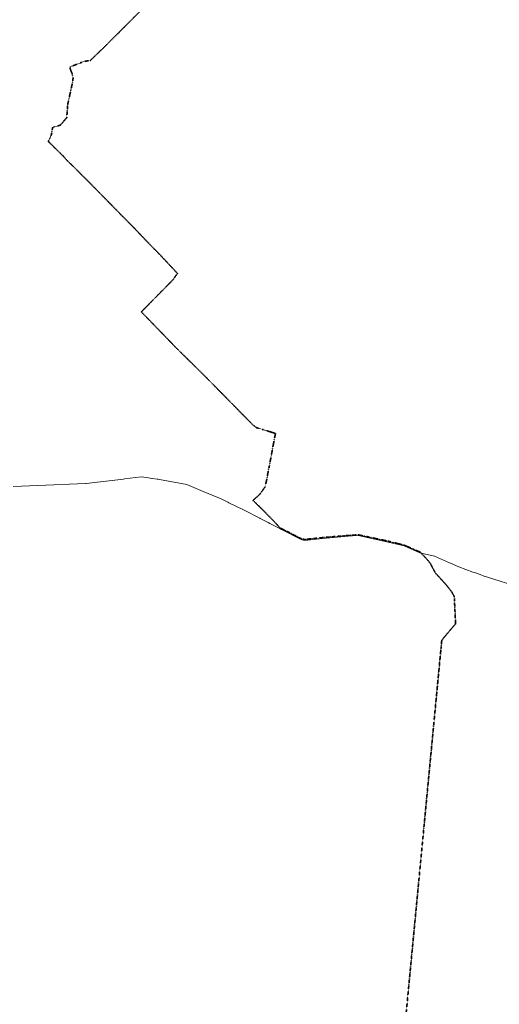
# Model space of a CAD drawing. Extents: x 5459987 to 5506369, y 5959610 to 5991660.
# Tile 43 of 51: x 5464983 to 5468420, y 5967350 to 5974402. Entities that reach past the tile are written whole.
import ezdxf

# ---------------------------------------------------------------- set-up
doc = ezdxf.new("R2010")
doc.units = 0
doc.linetypes.add('KROPK3-2', pattern=[2.49, 1.5, -0.47, 0.05, -0.47])
doc.layers.get('0').update_dxf_attribs({"linetype": 'CONTINUOUS'})
for name, color, linetype, lineweight in [('GEPPGG', 7, 'CONTINUOUS', 18), ('GEPPGJ', 7, 'CONTINUOUS', 18), ('GESJEW', 7, 'CONTINUOUS', 35), ('GESOZN', 7, 'CONTINUOUS', 18)]:
    doc.layers.add(name, color=color, linetype=linetype, lineweight=lineweight)

# ---------------------------------------------------------------- blocks, each defined once
blk = doc.blocks.new('GEPPGG1_1')
at = {"color": 0}
blk.add_lwpolyline([(0, 0.25), (0.077254, 0.237764), (0.146946, 0.202254), (0.202254, 0.146946), (0.237764, 0.077254), (0.25, 0), (0.237764, -0.077254), (0.202254, -0.146946), (0.146946, -0.202254), (0.077254, -0.237764), (0, -0.25), (-0.077254, -0.237764), (-0.146946, -0.202254), (-0.202254, -0.146946), (-0.237764, -0.077254), (-0.25, 0), (-0.237764, 0.077254), (-0.202254, 0.146946), (-0.146946, 0.202254), (-0.077254, 0.237764)], close=True, dxfattribs=at)
blk = doc.blocks.new('GEPPGG1_2')
blk.add_hatch(color=0).paths.add_polyline_path([(0, -0.045), (0.013906, -0.042798), (0.02645, -0.036406), (0.036406, -0.02645), (0.042798, -0.013906), (0.045, 0), (0.042798, 0.013906), (0.036406, 0.02645), (0.02645, 0.036406), (0.013906, 0.042798), (0, 0.045), (-0.013906, 0.042798), (-0.02645, 0.036406), (-0.036406, 0.02645), (-0.042798, 0.013906), (-0.045, 0), (-0.042798, -0.013906), (-0.036406, -0.02645), (-0.02645, -0.036406), (-0.013906, -0.042798)])
blk = doc.blocks.new('GEPPGJ1_2')
blk.add_hatch(color=0).paths.add_polyline_path([(0, -0.045), (0.013906, -0.042798), (0.02645, -0.036406), (0.036406, -0.02645), (0.042798, -0.013906), (0.045, 0), (0.042798, 0.013906), (0.036406, 0.02645), (0.02645, 0.036406), (0.013906, 0.042798), (0, 0.045), (-0.013906, 0.042798), (-0.02645, 0.036406), (-0.036406, 0.02645), (-0.042798, 0.013906), (-0.045, 0), (-0.042798, -0.013906), (-0.036406, -0.02645), (-0.02645, -0.036406), (-0.013906, -0.042798)])

msp = doc.modelspace()

# ---------------------------------------------------------------- linework, layer by layer
at = {"layer": 'GESJEW', "color": 252, "linetype": 'KROPK3-2', "lineweight": 35, "elevation": 10.2}
msp.add_lwpolyline([(5467125, 5960716.7), (5467955.2, 5969409.7), (5468001.9, 5969898.7), (5468006.7, 5969948.4), (5468007.5, 5969957.7), (5468028.4, 5969982.7), (5468068.4, 5970030.7), (5468073.4, 5970036.5), (5468095.6, 5970062.2), (5468106.8, 5970074.5), (5468097.9, 5970250.5), (5468097.2, 5970271.1), (5468077.3, 5970305.9), (5468036.2, 5970358), (5467963.3, 5970437.2), (5467923, 5970511.4), (5467894.5, 5970545.2), (5467852.3, 5970589.2), (5467738.8, 5970638.1), (5467626.6, 5970666.5), (5467489.3, 5970695.6), (5467409.5, 5970712.6), (5467377.5, 5970710.5), (5467364.3, 5970709.7), (5467307.1, 5970705.9), (5467150.4, 5970692.2), (5467023.3, 5970679.4), (5467003.6, 5970682.8), (5466849.5, 5970762.4), (5466765.1, 5970850.2), (5466710.7, 5970905.2), (5466655.1, 5970959.2), (5466702.9, 5971002.5), (5466725.9, 5971034.2), (5466727.1, 5971035.9), (5466728.7, 5971038.2), (5466731.3, 5971041.7), (5466742.9, 5971057.6), (5466770.8, 5971200.3), (5466801.1, 5971362.2), (5466816, 5971438.7), (5466678.9, 5971480.6), (5466651.8, 5971502.2), (5466638.5, 5971515.6), (5466531.1, 5971624.8), (5466432.5, 5971725.2), (5466392.6, 5971765.7), (5466316.6, 5971842.7), (5466215.5, 5971942.9), (5466102.1, 5972053.8), (5466027.7, 5972131.2), (5465855, 5972309.3), (5466003, 5972460.2), (5466085.9, 5972543.8), (5466090.4, 5972552.3), (5466113.9, 5972584.9), (5465995, 5972711.6), (5465892.1, 5972816.7), (5465806.5, 5972907.1), (5465705.2, 5973009.3), (5465618.7, 5973097.8), (5465592.7, 5973124.2), (5465590.5, 5973126.4), (5465514.6, 5973203.4), (5465440.9, 5973277.1), (5465359.7, 5973358.9), (5465326.8, 5973390.2), (5465294, 5973426.2), (5465230.4, 5973488.7), (5465188.6, 5973529.9), (5465210.1, 5973578.3), (5465219.8, 5973631.3), (5465274.5, 5973647.1), (5465279.6, 5973653.1), (5465320.6, 5973700.5), (5465326.8, 5973792.7), (5465349.5, 5973896.9), (5465359.3, 5973941.7), (5465366.2, 5973984.6), (5465361, 5974010.5), (5465354.2, 5974027.7), (5465348.6, 5974041.6), (5465346.3, 5974048.3), (5465345.3, 5974051.1), (5465344.6, 5974064.8), (5465364.2, 5974072.4), (5465392.3, 5974083.2), (5465411.2, 5974090.5), (5465447.3, 5974104.5), (5465489.3, 5974109.9), (5465612.9, 5974230), (5465691, 5974307.8), (5465728.6, 5974345.2), (5465922.8, 5974540.9)], dxfattribs=at)
at = {"layer": 'GESOZN', "color": 252, "linetype": 'Continuous', "lineweight": 18, "elevation": 10.1}
msp.add_lwpolyline([(5468592.5, 5970327.3), (5468303.5, 5970419.2), (5468281.5, 5970427.3), (5468276, 5970429.5), (5468242, 5970441.8), (5468230.3, 5970446), (5468128.7, 5970482.6), (5468069.2, 5970508.9), (5468063.6, 5970511.4), (5467954.4, 5970560.1), (5467859.7, 5970581.5), (5467850.2, 5970583.8), (5467737.4, 5970633.4), (5467570.9, 5970672.2), (5467408.1, 5970707.1), (5467368.2, 5970704.7), (5467362.3, 5970704.4), (5467309.5, 5970701.4), (5467153, 5970687.2), (5467044.8, 5970675), (5467032, 5970674.2), (5467026.1, 5970673.6), (5467017, 5970674.7), (5467003.7, 5970677), (5466860.3, 5970750.8), (5466847.8, 5970757.3), (5466775, 5970794.4), (5466764.6, 5970800.3), (5466706.7, 5970830), (5466703.1, 5970832.1), (5466591.2, 5970889.7), (5466586.8, 5970891.4), (5466481.3, 5970942.7), (5466474.4, 5970946.1), (5466459.9, 5970952.9), (5466456, 5970955.1), (5466426.6, 5970969.9), (5466298.4, 5971022.2), (5466179.9, 5971071.8), (5465985, 5971108), (5465974.7, 5971110.3), (5465971.2, 5971111.1), (5465968.8, 5971111.4), (5465933.6, 5971116.3), (5465929.4, 5971117), (5465905.2, 5971120.4), (5465857.1, 5971128), (5465735.3, 5971113.8), (5465725.9, 5971112.3), (5465460.2, 5971081.1), (5465454.1, 5971080.4), (5465112.6, 5971066.1), (5464937.1, 5971058.7)], dxfattribs=at)

# ---------------------------------------------------------------- block references
at = {"layer": 'GEPPGG', "color": 252, "linetype": 'Continuous', "lineweight": 18}
for name, p in [('GEPPGG1_1', (5465728.6, 5974345.2, 10.2)), ('GEPPGG1_2', (5465691, 5974307.8, 10.2)), ('GEPPGG1_2', (5465612.9, 5974230, 10.2)), ('GEPPGG1_1', (5465344.6, 5974064.8, 10.2)), ('GEPPGG1_1', (5465364.2, 5974072.4, 10.2)), ('GEPPGG1_1', (5465411.2, 5974090.5, 10.2)), ('GEPPGG1_1', (5465447.3, 5974104.5, 10.2)), ('GEPPGG1_1', (5465489.3, 5974109.9, 10.2)), ('GEPPGG1_1', (5465345.3, 5974051.1, 10.2)), ('GEPPGG1_2', (5465346.3, 5974048.3, 10.2)), ('GEPPGG1_2', (5465348.6, 5974041.6, 10.2)), ('GEPPGG1_1', (5465361, 5974010.5, 10.2)), ('GEPPGG1_1', (5465359.3, 5973941.7, 10.2)), ('GEPPGG1_1', (5465366.2, 5973984.6, 10.2)), ('GEPPGG1_2', (5465349.5, 5973896.9, 10.2)), ('GEPPGG1_1', (5465326.8, 5973792.7, 10.2)), ('GEPPGG1_1', (5465274.5, 5973647.1, 10.2)), ('GEPPGG1_2', (5465279.6, 5973653.1, 10.2)), ('GEPPGG1_1', (5465320.6, 5973700.5, 10.2)), ('GEPPGG1_1', (5465210.1, 5973578.3, 10.2)), ('GEPPGG1_1', (5465219.8, 5973631.3, 10.2)), ('GEPPGG1_1', (5465188.6, 5973529.9, 10.2)), ('GEPPGG1_1', (5465230.4, 5973488.7, 10.2)), ('GEPPGG1_1', (5465294, 5973426.2, 10.2)), ('GEPPGG1_1', (5465326.8, 5973390.2, 10.2)), ('GEPPGG1_1', (5465359.7, 5973358.9, 10.2)), ('GEPPGG1_1', (5465440.9, 5973277.1, 10.2)), ('GEPPGG1_1', (5465514.6, 5973203.4, 10.2)), ('GEPPGG1_2', (5465590.5, 5973126.4, 10.2)), ('GEPPGG1_2', (5465592.7, 5973124.2, 10.2)), ('GEPPGG1_1', (5465618.7, 5973097.8, 10.2)), ('GEPPGG1_1', (5465705.2, 5973009.3, 10.2)), ('GEPPGG1_1', (5465806.5, 5972907.1, 10.2)), ('GEPPGG1_1', (5465892.1, 5972816.7, 10.2)), ('GEPPGG1_1', (5465995, 5972711.6, 10.2)), ('GEPPGG1_1', (5466113.9, 5972584.9, 10.2)), ('GEPPGG1_1', (5466085.9, 5972543.8, 10.2)), ('GEPPGG1_2', (5466090.4, 5972552.3, 10.2)), ('GEPPGG1_1', (5466003, 5972460.2, 10.2)), ('GEPPGG1_1', (5465855, 5972309.3, 10.2)), ('GEPPGG1_1', (5466027.7, 5972131.2, 10.2)), ('GEPPGG1_1', (5466102.1, 5972053.8, 10.2)), ('GEPPGG1_1', (5466215.5, 5971942.9, 10.2)), ('GEPPGG1_1', (5466316.6, 5971842.7, 10.2)), ('GEPPGG1_2', (5466392.6, 5971765.7, 10.2)), ('GEPPGG1_1', (5466432.5, 5971725.2, 10.2)), ('GEPPGG1_1', (5466531.1, 5971624.8, 10.2)), ('GEPPGG1_1', (5466638.5, 5971515.6, 10.2)), ('GEPPGG1_1', (5466651.8, 5971502.2, 10.2)), ('GEPPGG1_1', (5466678.9, 5971480.6, 10.2)), ('GEPPGG1_1', (5466816, 5971438.7, 10.2)), ('GEPPGG1_1', (5466801.1, 5971362.2, 10.2)), ('GEPPGG1_1', (5466770.8, 5971200.3, 10.2)), ('GEPPGG1_1', (5466725.9, 5971034.2, 10.2)), ('GEPPGG1_1', (5466727.1, 5971035.9, 10.2)), ('GEPPGG1_1', (5466728.7, 5971038.2, 10.2)), ('GEPPGG1_1', (5466731.3, 5971041.7, 10.2)), ('GEPPGG1_1', (5466742.9, 5971057.6, 10.2)), ('GEPPGG1_1', (5466655.1, 5970959.2, 10.2)), ('GEPPGG1_1', (5466702.9, 5971002.5, 10.2)), ('GEPPGG1_1', (5466710.7, 5970905.2, 10.2)), ('GEPPGG1_2', (5466765.1, 5970850.2, 10.2)), ('GEPPGG1_1', (5466849.5, 5970762.4, 10.2)), ('GEPPGG1_1', (5467003.6, 5970682.8, 10.2)), ('GEPPGG1_1', (5467023.3, 5970679.4, 10.2)), ('GEPPGG1_1', (5467150.4, 5970692.2, 10.2)), ('GEPPGG1_1', (5467307.1, 5970705.9, 10.2)), ('GEPPGG1_2', (5467364.3, 5970709.7, 10.2)), ('GEPPGG1_2', (5467377.5, 5970710.5, 10.2)), ('GEPPGG1_1', (5467409.5, 5970712.6, 10.2)), ('GEPPGG1_1', (5467489.3, 5970695.6, 10.2)), ('GEPPGG1_1', (5467626.6, 5970666.5, 10.2)), ('GEPPGG1_1', (5467738.8, 5970638.1, 10.2)), ('GEPPGG1_1', (5467852.3, 5970589.2, 10.2)), ('GEPPGG1_1', (5467894.5, 5970545.2, 10.2)), ('GEPPGG1_1', (5467923, 5970511.4, 10.2)), ('GEPPGG1_1', (5467963.3, 5970437.2, 10.2)), ('GEPPGG1_1', (5468036.2, 5970358, 10.2)), ('GEPPGG1_1', (5468077.3, 5970305.9, 10.2)), ('GEPPGG1_1', (5468097.2, 5970271.1, 10.2)), ('GEPPGG1_2', (5468097.9, 5970250.5, 10.2)), ('GEPPGG1_2', (5468073.4, 5970036.5, 10.2)), ('GEPPGG1_1', (5468095.6, 5970062.2, 10.2)), ('GEPPGG1_1', (5468106.8, 5970074.5, 10.2)), ('GEPPGG1_1', (5468028.4, 5969982.7, 10.2)), ('GEPPGG1_1', (5468068.4, 5970030.7, 10.2)), ('GEPPGG1_2', (5468001.9, 5969898.7, 10.2)), ('GEPPGG1_1', (5468006.7, 5969948.4, 10.2)), ('GEPPGG1_1', (5468007.5, 5969957.7, 10.2)), ('GEPPGG1_2', (5467955.2, 5969409.7, 10.2))]:
    msp.add_blockref(name, p, dxfattribs=at)
at = {"layer": 'GEPPGJ', "color": 252, "linetype": 'Continuous', "lineweight": 18}
for p in [(5465392.3, 5974083.2, 10.2), (5465354.2, 5974027.7, 10.2)]:
    msp.add_blockref('GEPPGJ1_2', p, dxfattribs=at)

doc.saveas('drawing.dxf')
